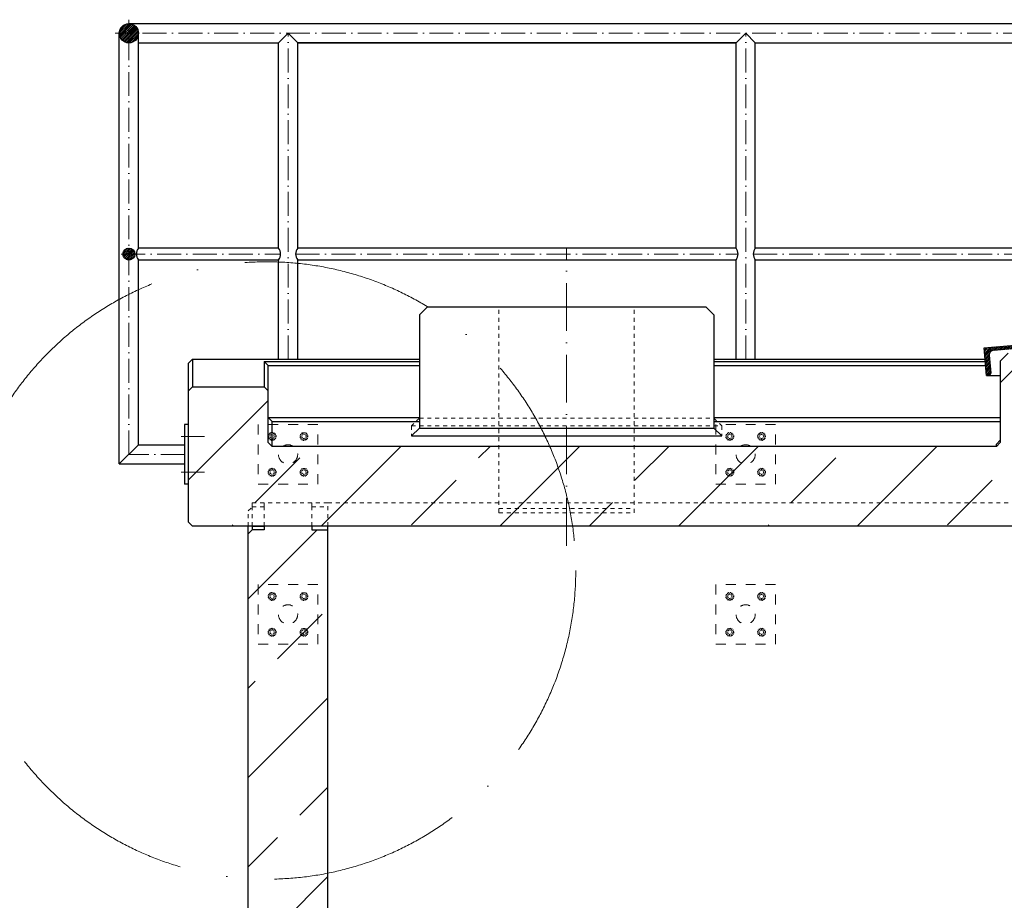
# Model space of a CAD drawing. Header units: millimetres. Extents: x -57642 to 5082813, y -177084 to 58112.
# Tile 223 of 256: x 36115 to 38589, y -57014 to -54800. Entities that reach past the tile are written whole.
import ezdxf

# ---------------------------------------------------------------- set-up
doc = ezdxf.new("R2010")
doc.units = ezdxf.units.MM
doc.linetypes.add('ACAD_ISO10W100', pattern=[18, 12, -3, 0, -3])
doc.linetypes.add('JIS_02_1.0', pattern=[2, 1, -1])

msp = doc.modelspace()

# ---------------------------------------------------------------- hatches: boundary and pattern name
at = {"lineweight": 5}
h = msp.add_hatch(dxfattribs=at)
h.set_pattern_fill('ANSI31', color=256)
h.set_pattern_definition([(45, (-8800, 0), (-2.24506403, 2.24506403), [])])
edge = h.paths.add_edge_path()
edge.add_arc((36389.44271, -54834.45432), 24.15, 0, 360)
edge = h.paths.add_edge_path()
edge.add_arc((36389.44271, -55389.45432), 14.95, 0, 360)
at = {"lineweight": 13}
h = msp.add_hatch(dxfattribs=at)
h.set_pattern_fill('ANSI31', color=256, angle=4.76364169)
h.set_pattern_definition([(49.7636417, (126208.6452, 6430.1513), (-2.42375146, 2.05086662), [])])
edge = h.paths.add_edge_path()
edge.add_line((38687.8031, -55550.99766), (38693.2841, -55550.54091))
edge.add_line((38693.2841, -55550.54091), (38699.09728, -55620.29912))
edge.add_line((38699.09728, -55620.29912), (38561.57397, -55631.75939))
edge.add_arc((38562.48747, -55642.7214), 11, 94.76364169, 184.76364169)
edge.add_line((38551.52546, -55643.6349), (38555.26251, -55688.47945))
edge.add_arc((38549.78151, -55688.9362), 5.5, -85.23635831, 4.76364169, ccw=False)
edge.add_line((38550.23826, -55694.41721), (38544.75726, -55694.87396))
edge.add_line((38544.75726, -55694.87396), (38538.94407, -55625.11575))
edge.add_line((38538.94407, -55625.11575), (38676.46739, -55613.65548))
edge.add_arc((38675.55389, -55602.69347), 11, 274.76364169, 364.76364169)
edge.add_line((38686.51589, -55601.77997), (38682.77885, -55556.93541))
edge.add_arc((38688.25985, -55556.47866), 5.5, 94.76364169, 184.76364169, ccw=False)
h = msp.add_hatch(dxfattribs=at)
h.set_pattern_fill('ANSI33', color=256, scale=50, style=0)
h.paths.add_polyline_path([(36549.44271, -56072.93808), (36539.44271, -56062.93808), (36539.44271, -55732.93808), (36549.44271, -55722.93808), (36729.44271, -55722.93808), (36739.44271, -55732.93808), (36739.44271, -55862.93808), (36749.44271, -55872.93808), (38569.44271, -55872.93808), (38579.44271, -55862.93808), (38579.44271, -55658.60366), (38599.44271, -55638.60366), (38719.44271, -55638.60366), (38739.44271, -55658.60366), (38739.44271, -56072.93808)])
h.paths.add_polyline_path([(39739.44271, -56072.93808), (39739.44271, -55658.60366), (39759.44271, -55638.60366), (39879.44271, -55638.60366), (39899.44271, -55658.60366), (39899.44271, -55862.93808), (39909.44271, -55872.93808), (40119.44271, -55872.93808), (40129.44271, -55862.93808), (40129.44271, -55658.60366), (40149.44271, -55638.60366), (40269.44271, -55638.60366), (40289.44271, -55658.60366), (40289.44271, -56072.93808)])
h.paths.add_polyline_path([(41289.44271, -56072.93808), (41289.44271, -55658.60366), (41309.44271, -55638.60366), (41429.44271, -55638.60366), (41449.44271, -55658.60366), (41449.44271, -55862.93808), (41459.44271, -55872.93808), (41669.44271, -55872.93808), (41679.44271, -55862.93808), (41679.44271, -55658.60366), (41699.44271, -55638.60366), (41819.44271, -55638.60366), (41839.44271, -55658.60366), (41839.44271, -56072.93808)])
h.paths.add_polyline_path([(42839.44271, -56072.93808), (42839.44271, -55658.60366), (42859.44271, -55638.60366), (42979.44271, -55638.60366), (42999.44271, -55658.60366), (42999.44271, -55862.93808), (43009.44271, -55872.93808), (44829.44271, -55872.93808), (44839.44271, -55862.93808), (44839.44271, -55732.93808), (44849.44271, -55722.93808), (45029.44271, -55722.93808), (45039.44271, -55732.93808), (45039.44271, -56062.93808), (45029.44271, -56072.93808)])
h = msp.add_hatch(dxfattribs=at)
h.set_pattern_fill('ANSI33', color=256, scale=50, style=0)
h.paths.add_polyline_path([(36889.44271, -56082.93808), (36849.44271, -56082.93808), (36849.44271, -56072.93808), (36729.44271, -56072.93808), (36729.44271, -56082.93808), (36699.44271, -56082.93808), (36689.44271, -56092.93808), (36689.44271, -56873.78818, 0.0686902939), (36889.44271, -56944.62944)])
h.paths.add_polyline_path([(36889.44271, -56944.62944, -0.0686902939), (36689.44271, -56873.78818), (36689.44271, -58712.22844, -0.0899093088), (36889.44271, -58720.25991)])
h.paths.add_polyline_path([(36889.44271, -58720.25991, 0.0899093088), (36689.44271, -58712.22844), (36689.44271, -58937.1047), (36789.44271, -58937.1047), (36789.44271, -58916.93177, -0.4142135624), (36784.44271, -58911.93177, -0.4142135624), (36789.44271, -58906.93177), (36789.44271, -58866.93177, -0.4142135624), (36784.44271, -58861.93177, -1), (36794.44271, -58861.93177, -0.4142135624), (36789.44271, -58866.93177), (36789.44271, -58906.93177, -0.4142135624), (36794.44271, -58911.93177, -0.4142135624), (36789.44271, -58916.93177), (36789.44271, -58937.1047), (36889.44271, -58937.1047)])
h.paths.add_polyline_path([(44889.44271, -56092.93808), (44879.44271, -56082.93808), (44849.44271, -56082.93808), (44849.44271, -56072.93808), (44729.44271, -56072.93808), (44729.44271, -56082.93808), (44689.44271, -56082.93808), (44689.44271, -58937.1047), (44889.44271, -58937.1047)])
h.paths.add_polyline_path([(44794.44271, -58861.93177, -0.4142135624), (44789.44271, -58866.93177), (44789.44271, -58906.93177, -0.4142135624), (44794.44271, -58911.93177, -1), (44784.44271, -58911.93177, -0.4142135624), (44789.44271, -58906.93177), (44789.44271, -58866.93177, -0.4142135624), (44784.44271, -58861.93177, -1)], flags=16)

# ---------------------------------------------------------------- linework, layer by layer
at = {"linetype": 'ACAD_ISO10W100', "lineweight": 18, "ltscale": 5}
for p, q in [((36389.44271, -55892.85484), (36389.44271, -54800.30432)), ((45223.59271, -54834.45432), (36355.29271, -54834.45432)), ((36789.44271, -55653.76312), (36789.44271, -54834.45432)), ((37939.44271, -55653.76312), (37939.44271, -54834.45432)), ((36370.27477, -55389.45432), (36770.47642, -55389.45432)), ((36808.40899, -55389.45432), (37920.47642, -55389.45432)), ((37958.40899, -55389.45432), (39060.47642, -55389.45432)), ((36520.4638, -55847.85484), (36579.52495, -55847.85484)), ((36529.44271, -55892.85484), (36389.44271, -55892.85484)), ((36520.4638, -55937.85484), (36579.52495, -55937.85484))]:
    msp.add_line(p, q, dxfattribs=at)
for p, q in [((36365.29271, -55917.00484), (36365.29271, -54834.45432)), ((45189.44271, -54810.30432), (36389.44271, -54810.30432)), ((36413.59271, -55374.50432), (36413.59271, -54834.45432)), ((36765.29271, -54858.60432), (36789.44271, -54834.45432)), ((36789.44271, -54834.45432), (36813.59271, -54858.60432)), ((37915.29271, -54858.60432), (37939.44271, -54834.45432)), ((37939.44271, -54834.45432), (37963.59271, -54858.60432)), ((36413.59271, -54858.60432), (36765.29271, -54858.60432)), ((36765.29271, -55374.50432), (36765.29271, -54858.60432)), ((36813.59271, -54858.60432), (37915.29271, -54858.60432)), ((37915.29271, -54858.60432), (36813.59271, -54858.60432)), ((36813.59271, -55374.50432), (36813.59271, -54858.60432)), ((37915.29271, -55374.50432), (37915.29271, -54858.60432)), ((37963.59271, -54858.60432), (39055.29271, -54858.60432)), ((37963.59271, -55374.50432), (37963.59271, -54858.60432)), ((36765.29271, -55374.50432), (36413.59271, -55374.50432)), ((37915.29271, -55374.50432), (36813.59271, -55374.50432)), ((39055.29271, -55374.50432), (37963.59271, -55374.50432)), ((36413.59271, -55868.70484), (36413.59271, -55404.40432)), ((36765.29271, -55404.40432), (36413.59271, -55404.40432)), ((36765.29271, -55653.76312), (36765.29271, -55404.40432)), ((36813.59271, -55653.76312), (36813.59271, -55404.40432)), ((37915.29271, -55404.40432), (36813.59271, -55404.40432)), ((37915.29271, -55653.76312), (37915.29271, -55404.40432)), ((37963.59271, -55653.76312), (37963.59271, -55404.40432)), ((39055.29271, -55404.40432), (37963.59271, -55404.40432)), ((37139.44271, -55522.1504), (37119.44271, -55542.1504)), ((37139.44271, -55522.1504), (37839.44271, -55522.1504)), ((37839.44271, -55522.1504), (37859.44271, -55542.1504)), ((37119.44271, -55542.1504), (37119.44271, -55826.66899)), ((37859.44271, -55542.1504), (37859.44271, -55826.66899)), ((38599.44271, -55638.60366), (38579.44271, -55658.60366)), ((36539.44271, -55663.76312), (36549.44271, -55653.76312)), ((36539.44271, -56062.93808), (36539.44271, -55663.76312)), ((36549.44271, -55653.76312), (37119.44271, -55653.76312)), ((36549.44271, -55653.76312), (36549.44271, -55722.93808)), ((36729.44271, -55659.56412), (36729.44271, -55722.93808)), ((36729.44271, -55659.56412), (37119.44271, -55659.56412)), ((36739.44271, -55669.75579), (36729.44271, -55659.56412)), ((36739.44271, -55862.93808), (36739.44271, -55669.75579)), ((36739.44271, -55669.75579), (37119.44271, -55669.75579)), ((37859.44271, -55653.76312), (38541.33135, -55653.76312)), ((37859.44271, -55659.56412), (38541.81477, -55659.56412)), ((37859.44271, -55669.75579), (38542.66408, -55669.75579)), ((38579.44271, -55658.60366), (38579.44271, -55862.93808)), ((38544.75726, -55694.87396), (38579.44271, -55694.87396)), ((36539.44271, -55732.93808), (36549.44271, -55722.93808)), ((36549.44271, -55722.93808), (36729.44271, -55722.93808)), ((36739.44271, -55732.93808), (36729.44271, -55722.93808)), ((36539.44271, -55817.85484), (36529.44271, -55817.85484)), ((36529.44271, -55817.85484), (36529.44271, -55967.85484)), ((36739.44271, -55799.97095), (37119.44271, -55799.97095)), ((36749.44271, -55810.30432), (36739.44271, -55799.97095)), ((36749.44271, -55810.30432), (37119.44271, -55810.30432)), ((36749.44271, -55872.93808), (36749.44271, -55810.30432)), ((37859.44271, -55799.97095), (38579.44271, -55799.97095)), ((37859.44271, -55810.30432), (38579.44271, -55810.30432)), ((37119.44271, -55826.66899), (37099.44271, -55846.66899)), ((37099.44271, -55846.66899), (37879.44271, -55846.66899)), ((37119.44271, -55826.66899), (37859.44271, -55826.66899)), ((37859.44271, -55826.66899), (37879.44271, -55846.66899)), ((36413.59271, -55868.70484), (36365.29271, -55917.00484)), ((36413.59271, -55868.70484), (36529.44271, -55868.70484)), ((36749.44271, -55872.93808), (36739.44271, -55862.93808)), ((38569.44271, -55872.93808), (36749.44271, -55872.93808)), ((38569.44271, -55867.63884), (38579.44271, -55857.30547)), ((38569.44271, -55872.93808), (38579.44271, -55862.93808)), ((38569.44271, -55872.93808), (38569.44271, -55867.63884)), ((36365.29271, -55917.00484), (36529.44271, -55917.00484)), ((36539.44271, -55967.85484), (36529.44271, -55967.85484)), ((36539.44271, -56062.93808), (36549.44271, -56072.93808)), ((38739.44271, -56072.93808), (36549.44271, -56072.93808)), ((36689.44271, -56092.93808), (36689.44271, -56072.93808)), ((36689.44271, -56092.93808), (36699.44271, -56082.93808)), ((36689.44271, -59037.1047), (36689.44271, -56092.93808)), ((36699.44271, -56072.93808), (36729.44271, -56072.93808)), ((36699.44271, -56072.93808), (36699.44271, -56082.93808)), ((36729.44271, -56082.93808), (36699.44271, -56082.93808)), ((36729.44271, -56072.93808), (36729.44271, -56082.93808)), ((36889.44271, -56072.93808), (36849.44271, -56072.93808)), ((36849.44271, -56072.93808), (36849.44271, -56082.93808)), ((36849.44271, -56082.93808), (36889.44271, -56082.93808)), ((36889.44271, -59037.1047), (36889.44271, -56072.93808))]:
    msp.add_line(p, q)
at = {"linetype": 'ACAD_ISO10W100', "lineweight": 18, "ltscale": 10}
msp.add_line((37489.44271, -56122.93808), (37489.44271, -55376.04952), dxfattribs=at)
at = {"linetype": 'JIS_02_1.0', "lineweight": 18, "ltscale": 10}
for p, q in [((37319.44271, -56039.67556), (37319.44271, -55522.1504)), ((37659.44271, -56039.67556), (37659.44271, -55522.1504)), ((37119.44271, -55801.50517), (37099.44271, -55821.50517)), ((37099.44271, -55821.50517), (37879.44271, -55821.50517)), ((37099.44271, -55821.50517), (37099.44271, -55846.66899)), ((37119.44271, -55801.50517), (37859.44271, -55801.50517)), ((37859.44271, -55801.50517), (37879.44271, -55821.50517)), ((37879.44271, -55821.50517), (37879.44271, -55846.66899)), ((36699.44271, -56014.83435), (36889.44271, -56014.83435)), ((36699.44271, -56014.83435), (36699.44271, -56024.83435)), ((36729.44271, -56014.83435), (36729.44271, -56024.83435)), ((36849.44271, -56014.83435), (36849.44271, -56024.83435)), ((36889.44271, -56014.83435), (38739.44271, -56014.83435)), ((36889.44271, -56072.93808), (36889.44271, -56014.83435)), ((36689.44271, -56034.83435), (36699.44271, -56024.83435)), ((36689.44271, -56072.93808), (36689.44271, -56034.83435)), ((36729.44271, -56024.83435), (36699.44271, -56024.83435)), ((36699.44271, -56072.93808), (36699.44271, -56024.83435)), ((36729.44271, -56072.93808), (36729.44271, -56024.83435)), ((36849.44271, -56024.83435), (36889.44271, -56024.83435)), ((36849.44271, -56072.93808), (36849.44271, -56024.83435)), ((37319.44271, -56028.70671), (37659.44271, -56028.70671)), ((37319.44271, -56039.67556), (37659.44271, -56039.67556))]:
    msp.add_line(p, q, dxfattribs=at)
msp.add_lwpolyline([(38687.8031, -55550.99766), (38693.2841, -55550.54091), (38699.09728, -55620.29912), (38561.57397, -55631.75939, 0.4142135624), (38551.52546, -55643.6349), (38555.26251, -55688.47945, -0.4142135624), (38550.23826, -55694.41721), (38544.75726, -55694.87396), (38538.94407, -55625.11575), (38676.46739, -55613.65548, 0.4142135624), (38686.51589, -55601.77997), (38682.77885, -55556.93541, -0.4142135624)], format="xyb", close=True)
at = {"color": 253, "linetype": 'JIS_02_1.0', "lineweight": 9, "ltscale": 25}
for points in [[(36714.44271, -55967.85484), (36864.44271, -55967.85484), (36864.44271, -55817.85484), (36714.44271, -55817.85484)], [(37864.44271, -55967.85484), (38014.44271, -55967.85484), (38014.44271, -55817.85484), (37864.44271, -55817.85484)], [(36714.44271, -56370.02304), (36864.44271, -56370.02304), (36864.44271, -56220.02304), (36714.44271, -56220.02304)], [(37864.44271, -56370.02304), (38014.44271, -56370.02304), (38014.44271, -56220.02304), (37864.44271, -56220.02304)]]:
    msp.add_lwpolyline(points, close=True, dxfattribs=at)
at = {"color": 253, "linetype": 'JIS_02_1.0', "lineweight": 9, "ltscale": 2}
for points in [[(36758.68031, -55847.85484), (36753.89271, -55840.14721), (36744.8239, -55839.85484), (36740.2051, -55847.85484), (36744.99271, -55855.56247), (36754.06151, -55855.85484)], [(36820.2051, -55847.85484), (36824.99271, -55840.14721), (36834.06151, -55839.85484), (36838.68031, -55847.85484), (36833.89271, -55855.56247), (36824.8239, -55855.85484)], [(37908.68031, -55847.85484), (37903.89271, -55840.14721), (37894.8239, -55839.85484), (37890.2051, -55847.85484), (37894.99271, -55855.56247), (37904.06151, -55855.85484)], [(37970.2051, -55847.85484), (37974.99271, -55840.14721), (37984.06151, -55839.85484), (37988.68031, -55847.85484), (37983.89271, -55855.56247), (37974.8239, -55855.85484)], [(36758.68031, -55937.85484), (36753.89271, -55945.56247), (36744.8239, -55945.85484), (36740.2051, -55937.85484), (36744.99271, -55930.14721), (36754.06151, -55929.85484)], [(36820.2051, -55937.85484), (36824.99271, -55945.56247), (36834.06151, -55945.85484), (36838.68031, -55937.85484), (36833.89271, -55930.14721), (36824.8239, -55929.85484)], [(37908.68031, -55937.85484), (37903.89271, -55945.56247), (37894.8239, -55945.85484), (37890.2051, -55937.85484), (37894.99271, -55930.14721), (37904.06151, -55929.85484)], [(37970.2051, -55937.85484), (37974.99271, -55945.56247), (37984.06151, -55945.85484), (37988.68031, -55937.85484), (37983.89271, -55930.14721), (37974.8239, -55929.85484)], [(36758.68031, -56250.02304), (36753.89271, -56242.31541), (36744.8239, -56242.02304), (36740.2051, -56250.02304), (36744.99271, -56257.73067), (36754.06151, -56258.02304)], [(36820.2051, -56250.02304), (36824.99271, -56242.31541), (36834.06151, -56242.02304), (36838.68031, -56250.02304), (36833.89271, -56257.73067), (36824.8239, -56258.02304)], [(37908.68031, -56250.02304), (37903.89271, -56242.31541), (37894.8239, -56242.02304), (37890.2051, -56250.02304), (37894.99271, -56257.73067), (37904.06151, -56258.02304)], [(37970.2051, -56250.02304), (37974.99271, -56242.31541), (37984.06151, -56242.02304), (37988.68031, -56250.02304), (37983.89271, -56257.73067), (37974.8239, -56258.02304)], [(36758.68031, -56340.02304), (36753.89271, -56347.73067), (36744.8239, -56348.02304), (36740.2051, -56340.02304), (36744.99271, -56332.31541), (36754.06151, -56332.02304)], [(36820.2051, -56340.02304), (36824.99271, -56347.73067), (36834.06151, -56348.02304), (36838.68031, -56340.02304), (36833.89271, -56332.31541), (36824.8239, -56332.02304)], [(37908.68031, -56340.02304), (37903.89271, -56347.73067), (37894.8239, -56348.02304), (37890.2051, -56340.02304), (37894.99271, -56332.31541), (37904.06151, -56332.02304)], [(37970.2051, -56340.02304), (37974.99271, -56347.73067), (37984.06151, -56348.02304), (37988.68031, -56340.02304), (37983.89271, -56332.31541), (37974.8239, -56332.02304)]]:
    msp.add_lwpolyline(points, close=True, dxfattribs=at)
for centre, radius in [((36389.44271, -54834.45432), 24.15), ((36389.44271, -55389.45432), 14.95)]:
    msp.add_circle(centre, radius)
at = {"linetype": 'ACAD_ISO10W100', "lineweight": 18, "ltscale": 40}
msp.add_circle((36736.54024, -56184.73845), 775.86185, dxfattribs=at)
at = {"color": 253, "linetype": 'JIS_02_1.0', "lineweight": 9, "ltscale": 2}
for centre, radius in [((36749.44271, -55847.85484), 10), ((36749.44271, -55847.85484), 5.25), ((36829.44271, -55847.85484), 10), ((36829.44271, -55847.85484), 5.25), ((37899.44271, -55847.85484), 10), ((37899.44271, -55847.85484), 5.25), ((37979.44271, -55847.85484), 10), ((37979.44271, -55847.85484), 5.25), ((36749.44271, -55937.85484), 10), ((36749.44271, -55937.85484), 5.25), ((36829.44271, -55937.85484), 10), ((36829.44271, -55937.85484), 5.25), ((37899.44271, -55937.85484), 10), ((37899.44271, -55937.85484), 5.25), ((37979.44271, -55937.85484), 10), ((37979.44271, -55937.85484), 5.25), ((36749.44271, -56250.02304), 10), ((36749.44271, -56250.02304), 5.25), ((36829.44271, -56250.02304), 10), ((36829.44271, -56250.02304), 5.25), ((37899.44271, -56250.02304), 10), ((37899.44271, -56250.02304), 5.25), ((37979.44271, -56250.02304), 10), ((37979.44271, -56250.02304), 5.25), ((36749.44271, -56340.02304), 10), ((36749.44271, -56340.02304), 5.25), ((36829.44271, -56340.02304), 10), ((36829.44271, -56340.02304), 5.25), ((37899.44271, -56340.02304), 10), ((37899.44271, -56340.02304), 5.25), ((37979.44271, -56340.02304), 10), ((37979.44271, -56340.02304), 5.25)]:
    msp.add_circle(centre, radius, dxfattribs=at)
at = {"linetype": 'JIS_02_1.0', "lineweight": 9, "ltscale": 25}
for centre in [(36789.44271, -55892.85484), (37939.44271, -55892.85484), (36789.44271, -56295.02304), (37939.44271, -56295.02304)]:
    msp.add_circle(centre, 24.15, dxfattribs=at)
for centre, start, end in [((36432.55899, -55389.45432), 141.75338012, 218.24661988), ((36746.32642, -55389.45432), 321.75338012, 38.24661988), ((36746.32642, -55389.45432), 321.75338012, 38.24661988), ((36832.55899, -55389.45432), 141.75338012, 218.24661988), ((37896.32642, -55389.45432), 321.75338012, 38.24661988), ((37982.55899, -55389.45432), 141.75338012, 218.24661988)]:
    msp.add_arc(centre, 24.15, start, end)

doc.saveas('drawing.dxf')
